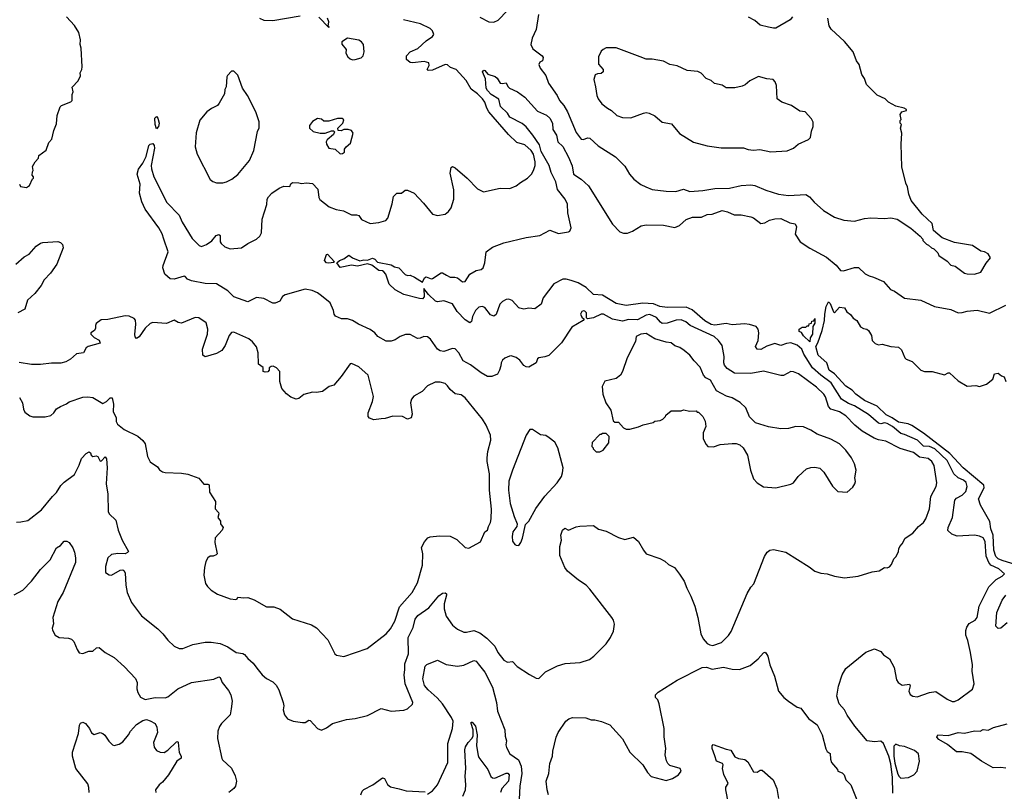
# Model space of a CAD drawing. Extents: x 2086813 to 2278017, y 548126 to 753336.
# Tile 209 of 256: x 2139309 to 2147193, y 652383 to 658563. Entities that reach past the tile are written whole.
import ezdxf

# ---------------------------------------------------------------- set-up
doc = ezdxf.new("R2010")
doc.units = 0

msp = doc.modelspace()

# ---------------------------------------------------------------- linework, layer by layer
at = {"layer": '0CON10XD'}
for points in [[(2142992.7, 658582.7), (2143066.9, 658546.9), (2143105, 658542.9), (2143139.5, 658560.5), (2143215, 658638)], [(2139307.5, 657245), (2139317, 657227), (2139365, 657220), (2139388.8, 657235), (2139411.7, 657288.3), (2139420, 657295), (2139420, 657305), (2139408.3, 657318.3), (2139412.5, 657345), (2139417.5, 657355), (2139413, 657387), (2139432.5, 657425), (2139460, 657455), (2139463.6, 657476.4), (2139520.7, 657519.3), (2139541.7, 657578.3), (2139566.7, 657605), (2139583.8, 657675), (2139605, 657730), (2139610, 657795), (2139633.8, 657865), (2139645, 657876.2), (2139720, 657905), (2139730, 657915), (2139730, 657965), (2139737.5, 657985), (2139728.3, 658021.7), (2139777, 658073), (2139796.4, 658113.6), (2139793.6, 658136.4), (2139807, 658163), (2139810, 658185), (2139802.5, 658335), (2139793.3, 658365), (2139797, 658403), (2139781.7, 658461.7), (2139747.3, 658517.3), (2139685, 658586.7)], [(2141230, 658575), (2141265, 658560), (2141335, 658557.5), (2141555, 658593.8)], [(2141705, 658583.8), (2141785, 658500), (2141787.5, 658505), (2141780, 658510), (2141783.8, 658545), (2141774, 658575)], [(2143318.3, 657258.3), (2143375.9, 657294.1), (2143410.5, 657329.5), (2143425.8, 657364.2), (2143435.8, 657395), (2143435.7, 657424.3), (2143422.5, 657485), (2143405, 657515.8), (2143355, 657560.8), (2143290, 657580), (2143224.6, 657644.6), (2143066.1, 657825), (2143049.2, 657855), (2143035, 657902), (2143015, 657929.4), (2142975, 657969.2), (2142925.6, 658005.6), (2142884.3, 658075), (2142804.6, 658164.6), (2142759.1, 658179.1), (2142735, 658200.5), (2142715, 658204.7), (2142615, 658160), (2142580, 658155), (2142571.2, 658165), (2142587.1, 658195), (2142585, 658216.7), (2142549.2, 658229.2), (2142455, 658216.7), (2142435, 658219.1), (2142406.9, 658245), (2142406.8, 658275), (2142434.8, 658305.3), (2142498.3, 658331.7), (2142565, 658394.2), (2142615, 658428.8), (2142624.2, 658445), (2142615.7, 658475), (2142595, 658492), (2142519.3, 658529.3), (2142383.3, 658563.3)], [(2143463.3, 658605), (2143444.2, 658485), (2143412.2, 658415), (2143401.1, 658365), (2143419.1, 658329.1), (2143492, 658275), (2143499.7, 658259.7), (2143496, 658235), (2143475, 658224.2), (2143467.1, 658205), (2143476.2, 658175), (2143521.1, 658115), (2143542.5, 658055), (2143612.2, 657955), (2143630.4, 657915), (2143665.8, 657875.8), (2143695, 657824.3), (2143765, 657660), (2143805, 657605.8), (2143825, 657602.5), (2143855, 657617.5), (2143875, 657614.2), (2143941.7, 657551.7), (2144080, 657465), (2144155, 657391.2), (2144192, 657325), (2144225.6, 657285.6), (2144283.4, 657243.4), (2144323.2, 657223.2), (2144375, 657204), (2144485, 657190), (2144563.6, 657186.4), (2144625, 657206), (2144675, 657188), (2144780, 657195), (2144875, 657211.2), (2144992.9, 657212.9), (2145085.7, 657235.7), (2145165, 657240.8), (2145195, 657235.6), (2145285, 657197.8), (2145385, 657166.2), (2145465, 657155.7), (2145604.3, 657164.3), (2145634, 657145), (2145671.3, 657101.3), (2145745, 657036), (2145835, 656981.4), (2145908.3, 656958.3), (2145995, 656949.2), (2146075, 656970), (2146125, 656975.8), (2146235, 656971.2), (2146285, 656977.5), (2146335, 656966.7), (2146445, 656892.5), (2146519.3, 656829.3), (2146540, 656805), (2146540, 656795), (2146570, 656765), (2146587, 656757), (2146610, 656735), (2146628.3, 656728.3), (2146660, 656695), (2146670, 656675), (2146735, 656630), (2146765, 656596.7), (2146799.7, 656589.7), (2146875, 656534.2), (2146895, 656527.1), (2146955, 656524.4), (2147005, 656540), (2147046.9, 656613.1), (2147082.5, 656655), (2147065, 656687.5), (2147035, 656703.3), (2147005, 656710), (2146940, 656755), (2146795, 656780), (2146697, 656817), (2146627.5, 656875), (2146615, 656930), (2146535, 657006.7), (2146448.8, 657115), (2146430, 657165), (2146418.8, 657225), (2146403.8, 657255), (2146374, 657385), (2146366.2, 657565), (2146373.3, 657655), (2146362.5, 657695), (2146370, 657725), (2146360, 657735), (2146360, 657755), (2146367.5, 657765), (2146360, 657805), (2146373.9, 657826.1), (2146410, 657835), (2146410, 657845), (2146392.5, 657855), (2146325, 657871.2), (2146265, 657903.3), (2146238.3, 657928.3), (2146175, 657957.5), (2146091.2, 658045), (2146072.7, 658092.7), (2146052, 658125), (2146030, 658205), (2146010, 658235), (2145984.2, 658305), (2145915, 658388.8), (2145807, 658487), (2145790, 658515), (2145780, 658575)], [(2145497.5, 658585), (2145478.8, 658561.2), (2145365, 658496), (2145344.2, 658494.2), (2145304.1, 658504.1), (2145238.3, 658518.3), (2145195, 658556.7), (2145145, 658582.5)], [(2141975, 658242.5), (2141995, 658243.3), (2142043.6, 658256.4), (2142060, 658275), (2142068.8, 658305), (2142061.2, 658365), (2142045.7, 658385.7), (2142025, 658400), (2141933.6, 658416.4), (2141890, 658385), (2141888.3, 658368.3), (2141922.5, 658325), (2141920, 658295), (2141936.1, 658266.1), (2141955, 658250), (2141975, 658242.5)], [(2145324.4, 657505.6), (2145455, 657513.3), (2145505.9, 657534.1), (2145542.5, 657565), (2145625.9, 657604.1), (2145641.2, 657618.8), (2145648.3, 657671.7), (2145661.7, 657708.3), (2145663, 657743), (2145649.3, 657769.3), (2145600, 657825), (2145555, 657830), (2145490, 657875), (2145413.2, 657903.2), (2145375, 657930), (2145370, 658035), (2145358.8, 658065), (2145343.6, 658083.6), (2145290.7, 658090.7), (2145225, 658109.2), (2145155, 658073.3), (2145118.3, 658041.7), (2145095, 658030), (2145035, 658018), (2144967, 658017), (2144935, 658040), (2144871.7, 658051.7), (2144845, 658076.2), (2144805, 658091.2), (2144766.7, 658135), (2144738.7, 658148.7), (2144655, 658157.5), (2144575, 658192.5), (2144515, 658203.3), (2144465, 658230), (2144375, 658246.7), (2144325, 658246.7), (2144277.5, 658265), (2144085, 658338.8), (2144005, 658336.7), (2143980, 658325), (2143965, 658310), (2143943.6, 658266.4), (2143943.6, 658206.4), (2143981.2, 658165), (2143981.2, 658145), (2143965, 658132), (2143935, 658130.8), (2143918.6, 658121.4), (2143906, 658085), (2143921.2, 658025), (2143930, 657955), (2143940.3, 657930.3), (2143970.3, 657890.3), (2144015, 657853.3), (2144047.5, 657835), (2144090, 657795), (2144135, 657778.6), (2144203.4, 657776.6), (2144305, 657813.8), (2144325, 657818.8), (2144350, 657815), (2144395, 657793.3), (2144455, 657741.2), (2144528.3, 657728.3), (2144592.7, 657652.7), (2144705, 657582), (2144815, 657552), (2144925, 657536), (2144967.7, 657537.7), (2145105, 657536), (2145143, 657523), (2145185, 657519.2), (2145235, 657524), (2145324.4, 657505.6)], [(2140935, 657256), (2140965, 657264), (2141006.7, 657285), (2141055, 657323.8), (2141148.8, 657435), (2141183.8, 657515), (2141213.6, 657666.4), (2141227, 657697), (2141226.4, 657746.4), (2141200, 657825), (2141133.3, 657955), (2141093.3, 658015), (2141055, 658120), (2141025, 658150), (2141005, 658150), (2140973, 658117), (2140967.5, 658105), (2140962.5, 658025), (2140952.5, 658005), (2140949.3, 657970.7), (2140907.5, 657895), (2140893, 657877), (2140845, 657852.5), (2140807.5, 657825), (2140752.3, 657757.7), (2140721.7, 657658.3), (2140713.3, 657545), (2140730, 657485), (2140835, 657283.3), (2140855, 657267.5), (2140886.4, 657256.4), (2140935, 657256)], [(2146298.9, 652495), (2146284.5, 652604.5), (2146268.6, 652665), (2146225, 652766.7), (2146205, 652783.8), (2146155, 652780), (2146095, 652786.7), (2145995.5, 652905.5), (2145935, 652992.5), (2145915, 653036.2), (2145872, 653085), (2145853.3, 653145), (2145865.8, 653225), (2145896.2, 653315), (2145925, 653366.7), (2146085, 653498.8), (2146155, 653523.8), (2146204.1, 653504.1), (2146227, 653477), (2146275.4, 653445.4), (2146312.5, 653375), (2146330, 653275), (2146343.3, 653255), (2146375, 653234.2), (2146435, 653242.5), (2146438.3, 653228.3), (2146430, 653185), (2146439.2, 653159.2), (2146460, 653145), (2146495, 653141.2), (2146595, 653175.6), (2146645, 653182.9), (2146735, 653122), (2146775, 653103.8), (2146795, 653102.5), (2146825, 653115.8), (2146938.4, 653201.6), (2146951, 653245), (2146936.1, 653345), (2146938.9, 653395), (2146923.9, 653495), (2146901.7, 653591.7), (2146885, 653632.5), (2146885, 653670), (2146892.3, 653697.7), (2146913, 653727), (2146960, 653755), (2146976.9, 653775), (2146992.1, 653865), (2147069.1, 654020.9), (2147129.1, 654080.9), (2147176.2, 654105), (2147193.8, 654125), (2147150.6, 654165), (2147085.6, 654195), (2147068.3, 654215), (2147046.9, 654266.9), (2147038.8, 654385), (2147023.3, 654413.3), (2146995, 654426.4), (2146955, 654433.6), (2146815, 654426.9), (2146772.2, 654442.2), (2146742.2, 654472.2), (2146744.6, 654495), (2146777.6, 654575), (2146796.1, 654715), (2146809.8, 654730.2), (2146854.7, 654755.3), (2146884.6, 654785.4), (2146896.4, 654825), (2146887.6, 654857.6), (2146866.7, 654875), (2146824.8, 654894.8), (2146788, 654925), (2146735, 655033.8), (2146636, 655125), (2146595, 655145.8), (2146545, 655146.3), (2146498.2, 655195), (2146395, 655242.1), (2146365, 655248.8), (2146297.5, 655305), (2146255, 655329.5), (2146235, 655334.1), (2146205, 655327.4), (2146185, 655330.9), (2146105, 655400.6), (2145995, 655471.7), (2145945, 655490.5), (2145889.6, 655525), (2145807.4, 655655), (2145725, 655715.2), (2145658, 655775), (2145588.9, 655885), (2145573.3, 655925), (2145535, 655955.6), (2145485, 655973.9), (2145449.2, 655970.8), (2145405, 655954.7), (2145355, 655969.2), (2145292.6, 655947.4), (2145245, 655921.2), (2145215, 655923.1), (2145200.9, 655945), (2145221.2, 655995), (2145227.6, 656055), (2145221.9, 656085), (2145205.3, 656105), (2145152.2, 656122.2), (2145113.9, 656126.1), (2145015, 656118.9), (2144965, 656129.4), (2144875, 656117.9), (2144845, 656121.6), (2144795, 656152.3), (2144695, 656240.6), (2144645, 656261.1), (2144495, 656258.3), (2144435, 656265.2), (2144385, 656286.9), (2144298.3, 656291.7), (2144165, 656272.8), (2144085, 656291.2), (2143975, 656356.2), (2143905, 656363.1), (2143845, 656419.6), (2143780, 656455), (2143725, 656474.5), (2143685, 656485.5), (2143657.5, 656485), (2143585, 656448.1), (2143501.9, 656335), (2143484.3, 656285.7), (2143435, 656248), (2143385, 656252), (2143345, 656243.8), (2143315, 656252), (2143305, 656256.2), (2143253.2, 656313.2), (2143225, 656324.3), (2143205, 656323.1), (2143175, 656306.9), (2143154.7, 656285.3), (2143125, 656203.3), (2143105, 656188), (2143078.5, 656198.5), (2143035, 656258), (2143013, 656267), (2142985, 656261.5), (2142958.2, 656235), (2142935.5, 656185), (2142928, 656145), (2142915, 656134), (2142875, 656158.9), (2142812.9, 656225), (2142775, 656288.6), (2142705, 656311.9), (2142655, 656304.4), (2142638.8, 656308.8), (2142582, 656362), (2142545, 656410), (2142547.6, 656342.4), (2142535, 656328.6), (2142510.4, 656330.4), (2142385, 656361.8), (2142315, 656400), (2142268.5, 656445), (2142240.6, 656525), (2142225.8, 656545), (2142215, 656551.9), (2142185, 656553.8), (2142127.8, 656597.8), (2142095, 656608), (2142015, 656590), (2141965, 656596), (2141875, 656577.5), (2141850, 656615), (2141870, 656635), (2141905, 656646.7), (2141945, 656677.5), (2141975, 656655.7), (2142031.7, 656631.7), (2142065, 656639.2), (2142095, 656638), (2142135, 656652), (2142154, 656644), (2142175, 656620), (2142285, 656600), (2142310, 656585), (2142345.9, 656575.9), (2142395, 656522.5), (2142415, 656513.3), (2142435, 656517.5), (2142471.7, 656501.7), (2142535, 656460), (2142550, 656495), (2142565, 656503.3), (2142605, 656488.8), (2142615, 656491.2), (2142683.8, 656535), (2142695, 656536.7), (2142727.8, 656517.8), (2142755, 656500.8), (2142792.3, 656502.3), (2142815, 656496.2), (2142855, 656464), (2142875, 656466.7), (2142913.3, 656525), (2142965, 656554.2), (2143005, 656562.5), (2143020, 656575), (2143034.3, 656615), (2143044, 656705), (2143095, 656740), (2143185, 656775.8), (2143365, 656820), (2143474.5, 656835.5), (2143555, 656878.6), (2143625, 656850), (2143705, 656862.9), (2143715, 656869.2), (2143724.5, 656895), (2143698.8, 657015), (2143694.8, 657085), (2143676.7, 657125), (2143614.5, 657204.5), (2143603, 657265), (2143565, 657338.5), (2143549.2, 657395), (2143485, 657507.3), (2143471.6, 657561.6), (2143419.3, 657639.3), (2143364, 657704), (2143331.7, 657731.7), (2143235, 657781.8), (2143214.7, 657814.7), (2143158.3, 657868.3), (2143145, 657927.8), (2143085, 657964.8), (2143054.4, 657995), (2143045.2, 658015), (2143039.8, 658089.7), (2143014.5, 658145), (2143025, 658159.4), (2143035, 658155.6), (2143057.8, 658127.8), (2143117.4, 658107.4), (2143133.6, 658093.6), (2143157.5, 658055), (2143175, 658051.2), (2143205, 658057.5), (2143217.3, 658027.3), (2143231.2, 658015), (2143295, 657986), (2143355, 657943.8), (2143455, 657831.2), (2143528.6, 657798.6), (2143553.8, 657775), (2143574.4, 657734.4), (2143579.4, 657685), (2143608.7, 657638.7), (2143617.8, 657585), (2143657.7, 657547.7), (2143702.5, 657462.5), (2143732.9, 657392.9), (2143744.5, 657325), (2143804.4, 657285), (2143862.8, 657232.8), (2144055, 656925.8), (2144114.7, 656864.7), (2144145, 656853.3), (2144176.2, 656853.8), (2144215, 656868.9), (2144285, 656911.1), (2144325, 656921.2), (2144465, 656917.1), (2144555, 656899.4), (2144593.3, 656915), (2144645, 656962.1), (2144697.9, 656982.1), (2144767.8, 656982.2), (2144815, 657002.2), (2144855, 657005.6), (2144935, 657034.4), (2144976.2, 657025), (2145029.7, 656999.7), (2145085, 657000.6), (2145165, 656984.3), (2145186.2, 656975), (2145245, 656931.2), (2145275, 656936.2), (2145313.4, 656956.6), (2145355, 656969.4), (2145405, 656970.8), (2145475, 656935.8), (2145517.4, 656927.4), (2145528.1, 656905), (2145520, 656845), (2145557.5, 656785), (2145635, 656732.8), (2145770.8, 656660.8), (2145848, 656598), (2145881.2, 656555), (2145905, 656552.9), (2145995, 656578), (2146025, 656578.8), (2146078.3, 656528.3), (2146110.9, 656510.9), (2146145, 656501.9), (2146226.2, 656465), (2146281.2, 656401.2), (2146315, 656388.8), (2146395, 656333.3), (2146525, 656318.1), (2146635, 656267.1), (2146765, 656240.8), (2146825, 656216.2), (2146855, 656218), (2146895, 656230), (2146975, 656235.8), (2147075, 656213.8), (2147205, 656275.6)], [(2140405, 657690), (2140392.9, 657725), (2140392.5, 657775), (2140405, 657786.7), (2140416, 657775), (2140427.1, 657735), (2140421.2, 657708.8), (2140405, 657690)], [(2141875, 657490), (2141895, 657492.5), (2141908.8, 657501.2), (2141911.2, 657525), (2141923.3, 657545), (2141957.5, 657575), (2141980, 657655), (2141965, 657676.2), (2141940, 657685), (2141905.8, 657684.2), (2141883, 657673), (2141860, 657675), (2141857.5, 657695), (2141897.5, 657735), (2141905, 657760), (2141891.7, 657771.7), (2141855, 657772.5), (2141785, 657750), (2141745, 657750), (2141725, 657767.5), (2141695, 657772.5), (2141655, 657747.5), (2141630, 657715), (2141630, 657695), (2141658.3, 657668.3), (2141715, 657653.3), (2141755, 657653.8), (2141805, 657673.3), (2141822.5, 657672.5), (2141830, 657665), (2141823.3, 657645), (2141770.3, 657599.7), (2141764.3, 657585), (2141766, 657565), (2141783.9, 657533.9), (2141835, 657527.5), (2141875, 657490)], [(2139285, 654540), (2139319.5, 654540.5), (2139375, 654551.2), (2139485, 654636.7), (2139571.2, 654745), (2139604.1, 654775.9), (2139638.3, 654831.7), (2139665, 654859.2), (2139748.3, 654921.7), (2139785.8, 654995), (2139805, 655047.5), (2139840.7, 655089.3), (2139865, 655102.5), (2139877.5, 655095), (2139882.5, 655075), (2139893.9, 655063.9), (2139920.8, 655069.2), (2139935, 655065.7), (2139955, 655027.5), (2139965, 655028.8), (2139995, 655063.3), (2140005.6, 655045), (2140010.4, 654975), (2140000.4, 654845), (2140013.9, 654763.9), (2140017.5, 654625), (2140026.9, 654605), (2140078.1, 654555), (2140096.7, 654475), (2140128.9, 654395), (2140180, 654305), (2140173.8, 654295), (2140155, 654285.6), (2140095, 654287.5), (2140045, 654279.2), (2140015.6, 654254.4), (2139995.7, 654185), (2139996, 654136), (2140025, 654118), (2140045, 654114), (2140115, 654153.3), (2140135, 654157.5), (2140143, 654153), (2140153, 654133), (2140158.8, 654035), (2140170.8, 653975), (2140204.2, 653895), (2140285, 653788), (2140415.5, 653685.5), (2140455.6, 653645.6), (2140495, 653593.8), (2140545, 653546.7), (2140585, 653526.7), (2140615, 653527.5), (2140695, 653560), (2140795, 653576.7), (2140841.7, 653578.3), (2140915, 653565.8), (2140975, 653539.2), (2141043.7, 653493.7), (2141095.8, 653485.8), (2141108.3, 653478.3), (2141135, 653446.7), (2141179.7, 653409.7), (2141209.4, 653369.4), (2141250, 653315), (2141285, 653286.7), (2141335, 653260), (2141363.8, 653233.8), (2141383.8, 653195), (2141418, 653095), (2141423.3, 653066.7), (2141420, 653035), (2141430, 652995), (2141454.3, 652964.3), (2141500, 652945), (2141575, 652933.3), (2141595, 652933.8), (2141625, 652953.8), (2141635, 652951.2), (2141693.3, 652885), (2141725, 652873.8), (2141765, 652891.2), (2141815, 652925.8), (2141925, 652958), (2141995, 652966), (2142095, 652990), (2142205, 653046), (2142285, 653026.2), (2142385, 653033.3), (2142415, 653042.5), (2142455, 653080), (2142456.4, 653093.6), (2142395.5, 653245), (2142386.8, 653315), (2142393.6, 653356.4), (2142394.2, 653405), (2142423.6, 653485), (2142419.2, 653615), (2142460.8, 653695), (2142477, 653763), (2142498, 653792), (2142585, 653852.3), (2142665, 653950), (2142695, 653970), (2142715, 653973.3), (2142725.7, 653965.7), (2142726, 653955), (2142708.5, 653885), (2142708.1, 653845), (2142725.5, 653785.5), (2142774, 653714), (2142815, 653683.1), (2142865, 653658.1), (2142886.9, 653656.9), (2142945, 653670.8), (2142992.9, 653652.9), (2143048.8, 653608.8), (2143114.5, 653545), (2143138.5, 653495), (2143185, 653433.3), (2143215, 653417.5), (2143255, 653422.5), (2143293.9, 653383.9), (2143391.7, 653318.3), (2143445, 653290), (2143465, 653287.5), (2143519.3, 653340.7), (2143615, 653387.5), (2143677, 653407), (2143796.4, 653413.6), (2143870.7, 653439.3), (2143907.5, 653465), (2144005.9, 653564.1), (2144041.2, 653615), (2144064.1, 653665.9), (2144071.7, 653721.7), (2144063.8, 653755), (2144051.2, 653775), (2143875, 654003.3), (2143844.3, 654035), (2143785, 654073.3), (2143695, 654146), (2143675.7, 654175), (2143635, 654272.5), (2143633.3, 654345), (2143648.8, 654395), (2143642.9, 654435), (2143656.7, 654475), (2143675, 654490), (2143705, 654473.8), (2143765, 654502.5), (2143794.1, 654505.9), (2143905, 654511.2), (2143945, 654483.8), (2144005, 654467.1), (2144105, 654415.7), (2144155, 654400), (2144225, 654418.8), (2144264, 654385), (2144303.9, 654313.9), (2144326.2, 654286.2), (2144435, 654247.3), (2144475, 654226.5), (2144505, 654198.5), (2144551.4, 654175), (2144593.6, 654123.6), (2144630, 654065), (2144650.2, 654010.2), (2144684.4, 653945), (2144715.5, 653865), (2144740.6, 653775), (2144764.5, 653645), (2144782.9, 653605), (2144815, 653567.5), (2144835, 653555.6), (2144858.7, 653551.3), (2144930, 653575), (2144985, 653631.2), (2145006.4, 653663.6), (2145135, 653966.7), (2145165, 654017.5), (2145188.8, 654045), (2145274.3, 654265), (2145295, 654298.8), (2145315, 654313.8), (2145345, 654318.8), (2145445, 654298.8), (2145631.7, 654181.7), (2145675.6, 654145.6), (2145725, 654131.4), (2145775, 654125.8), (2145835, 654105.8), (2145915, 654094.2), (2146024.1, 654105.9), (2146135, 654140), (2146191.7, 654148.3), (2146233.6, 654176.4), (2146255, 654173.3), (2146275, 654180), (2146290.7, 654199.3), (2146307.5, 654245), (2146327.5, 654265), (2146346.4, 654303.6), (2146347.5, 654325), (2146356.4, 654343.6), (2146376.7, 654365), (2146398.3, 654411.7), (2146459.7, 654450.3), (2146506.7, 654505), (2146546, 654535), (2146565.8, 654565), (2146594.3, 654645.7), (2146604, 654745), (2146646.8, 654823.2), (2146652.5, 654855), (2146632.8, 654992.8), (2146611.9, 655025), (2146585, 655049.4), (2146515, 655060), (2146465, 655097.3), (2146358.8, 655128.8), (2146245, 655186.5), (2146185, 655198), (2146151.7, 655211.7), (2146055, 655267.5), (2145996, 655316), (2145925, 655390.4), (2145873.1, 655423.1), (2145821.7, 655438.3), (2145803.3, 655445), (2145785.2, 655465.2), (2145762.5, 655542.5), (2145748.6, 655565), (2145689.9, 655619.9), (2145545, 655727.1), (2145505, 655742.9), (2145485, 655744.3), (2145425.5, 655714.5), (2145405, 655712.9), (2145265, 655747.7), (2145165, 655730.5), (2145032.4, 655732.4), (2144975, 655768.9), (2144953.3, 655795), (2144947.5, 655815), (2144949.1, 655865), (2144933.2, 655953.2), (2144906, 655995), (2144870.8, 656025), (2144678.8, 656115), (2144642, 656142), (2144605, 656159.1), (2144565, 656157.8), (2144495, 656131.3), (2144455, 656130.4), (2144439.4, 656139.4), (2144407.6, 656177.6), (2144355, 656200.9), (2144325, 656197.9), (2144255, 656158.9), (2144185, 656160.8), (2144135, 656147.4), (2144055, 656165.5), (2143984.5, 656205.5), (2143965, 656204.3), (2143905, 656174.3), (2143856.7, 656166.7), (2143847.5, 656175), (2143847.5, 656215), (2143835, 656228.9), (2143825, 656231.1), (2143810.8, 656225), (2143800.8, 656205), (2143811.2, 656181.2), (2143830, 656165), (2143822.5, 656155), (2143730.3, 656099.7), (2143646.9, 655975), (2143545.3, 655874.7), (2143515, 655863.1), (2143465, 655856.2), (2143454.3, 655845.7), (2143445, 655813.8), (2143385, 655779.2), (2143365, 655782), (2143345, 655794.2), (2143313.8, 655835), (2143285, 655858.8), (2143245, 655870), (2143231.7, 655868.3), (2143195, 655853.3), (2143175, 655836.7), (2143164.3, 655815.7), (2143160.7, 655790.7), (2143152, 655755), (2143135, 655723.8), (2143090, 655705), (2143055, 655706), (2143003.7, 655733.7), (2142920, 655800), (2142861.2, 655831.2), (2142824.3, 655894.3), (2142795, 655926.2), (2142775, 655928.8), (2142705, 655905.8), (2142675, 655911.9), (2142654.3, 655925), (2142600, 656005), (2142575, 656022.5), (2142545, 656025.8), (2142517.3, 656012.7), (2142495, 656010), (2142435, 656041.2), (2142398.3, 656041.7), (2142355, 656026.2), (2142315, 656000), (2142285, 655988.8), (2142245, 655988), (2142176.7, 656025), (2142154.2, 656054.2), (2142115, 656082.5), (2142021.2, 656125), (2141975, 656152.9), (2141935, 656166.9), (2141887.3, 656167.3), (2141837.7, 656187.7), (2141826.2, 656205), (2141820.8, 656235), (2141796.5, 656296.5), (2141725, 656352.7), (2141695, 656374.6), (2141650.8, 656395), (2141595, 656405.4), (2141435, 656360.6), (2141414.2, 656345), (2141392.5, 656307.5), (2141355, 656294), (2141335, 656294), (2141265, 656330), (2141205, 656338), (2141135, 656304.4), (2141025, 656343.1), (2140975, 656392.9), (2140885, 656448.1), (2140795, 656451.5), (2140685, 656472.9), (2140652.5, 656485), (2140635, 656506.7), (2140625, 656510), (2140545, 656483.8), (2140515, 656488), (2140472, 656525), (2140455.8, 656575), (2140457.1, 656595), (2140498.2, 656705), (2140462.4, 656805), (2140448.8, 656848.8), (2140423.3, 656895), (2140315, 657046.2), (2140286.9, 657105), (2140269.4, 657175), (2140274, 657245), (2140249.1, 657325), (2140260, 657365), (2140295.6, 657415), (2140322.2, 657467.8), (2140343.5, 657555), (2140355, 657565.7), (2140375, 657571.2), (2140386.4, 657556.4), (2140388.2, 657535), (2140362.7, 657395), (2140365, 657367.5), (2140384.4, 657305), (2140487.8, 657097.8), (2140585, 656998), (2140610.7, 656940.7), (2140691.5, 656811.5), (2140745.8, 656755), (2140765, 656746.7), (2140805, 656762.1), (2140848.7, 656791.3), (2140882.5, 656835), (2140903.8, 656843.8), (2140915.8, 656835.8), (2140914, 656785), (2140921.7, 656771.7), (2140952, 656745), (2140995, 656728.5), (2141085, 656736.4), (2141135, 656771.1), (2141205, 656804.4), (2141231.3, 656828.7), (2141245.8, 656855), (2141251.4, 656965), (2141287.9, 657082.1), (2141291.4, 657125), (2141300.8, 657145), (2141328, 657175), (2141387.4, 657212.6), (2141425, 657229.2), (2141472.5, 657227.5), (2141481.7, 657248.3), (2141495, 657258.8), (2141545, 657256.7), (2141565, 657250), (2141605, 657256), (2141655, 657250), (2141695.8, 657205), (2141705, 657140), (2141712.7, 657122.7), (2141788, 657065), (2141842.8, 657042.8), (2141902.2, 657032.2), (2141965, 657000.4), (2142005, 657001.4), (2142024.4, 656994.4), (2142045, 656964), (2142115, 656930.5), (2142185, 656938.1), (2142240, 656955), (2142257.3, 656972.7), (2142292.3, 657087.7), (2142302, 657148), (2142330, 657175), (2142366.4, 657173.6), (2142395, 657197.5), (2142415, 657197.5), (2142467.5, 657175), (2142543.3, 657095), (2142615, 657006.7), (2142655, 656996.2), (2142715, 657006.7), (2142743.9, 657026.1), (2142763.8, 657055), (2142785.6, 657125), (2142785, 657200), (2142756.7, 657335), (2142765, 657380), (2142775, 657387.5), (2142795, 657377.5), (2142892.5, 657295), (2142975, 657207.5), (2143023.6, 657183.6), (2143157, 657213), (2143235, 657212.5), (2143285, 657232.5), (2143318.3, 657258.3)], [(2139278.8, 656605), (2139345, 656664), (2139386.2, 656685), (2139441.7, 656748.3), (2139475, 656773.8), (2139495, 656780), (2139615, 656787.5), (2139635, 656780), (2139651.7, 656761.7), (2139656.7, 656735), (2139606.7, 656605), (2139557.3, 656532.7), (2139505, 656480), (2139480, 656435), (2139431.1, 656368.9), (2139372, 656318), (2139350, 656245), (2139295, 656216.4)], [(2141785, 656614), (2141765, 656616.2), (2141748.8, 656635), (2141765, 656682.5), (2141773.9, 656686.1), (2141830, 656625), (2141821.7, 656618.3), (2141785, 656614)], [(2147331.1, 654185), (2147175, 654230.8), (2147145.4, 654245), (2147125.3, 654265), (2147109.7, 654315), (2147103.9, 654433.9), (2147086.3, 654486.3), (2147076.4, 654545), (2147003.9, 654673.9), (2146987.5, 654725), (2147030.8, 654815), (2147030.5, 654835), (2146864, 654975), (2146758.1, 655088.1), (2146545, 655251.7), (2146453, 655313), (2146423.8, 655326.2), (2146345, 655338.5), (2146294.9, 655374.9), (2146248.5, 655398.5), (2146175, 655466.8), (2146075, 655512.2), (2146003.5, 655565), (2145975, 655595.6), (2145925, 655627.7), (2145835, 655725.9), (2145792, 655755), (2145772.8, 655815), (2145703.2, 655875), (2145683.4, 655945), (2145700, 655975), (2145734.7, 656075), (2145754.7, 656155), (2145755.3, 656205), (2145766.5, 656265), (2145785, 656303.3), (2145799.1, 656289.1), (2145825, 656222.5), (2145835, 656216.7), (2145875, 656261.2), (2145912.5, 656255), (2145933.6, 656223.6), (2145963, 656203), (2145982.3, 656172.3), (2146013, 656153), (2146043, 656103), (2146065, 656090), (2146093.9, 656083.9), (2146105, 656073.3), (2146130, 656035), (2146136.2, 655995), (2146160.3, 655970.3), (2146185, 655960), (2146215, 655964.2), (2146285, 655945.8), (2146345, 655939.4), (2146369.7, 655919.7), (2146396.7, 655855), (2146407.5, 655845), (2146456.4, 655826.4), (2146526, 655755), (2146555, 655745.6), (2146616.3, 655746.3), (2146715, 655718.8), (2146744.2, 655735.8), (2146755, 655733.8), (2146825, 655671.2), (2146895, 655627.5), (2146965, 655632.5), (2146995, 655626.7), (2147050, 655645), (2147102.5, 655685), (2147114.3, 655725.7), (2147145, 655733.3), (2147171.2, 655711.2), (2147193, 655703), (2147206.4, 655666.4)], [(2141905, 653463.3), (2142092.3, 653527.7), (2142245, 653644), (2142278, 653685), (2142312, 653745), (2142350.2, 653859.8), (2142452.5, 653975), (2142495.9, 654054.1), (2142534.2, 654195), (2142536.2, 654285), (2142526.7, 654335), (2142549.5, 654380.5), (2142577.3, 654412.7), (2142595, 654422.5), (2142670.3, 654429.7), (2142756.6, 654426.6), (2142810.3, 654400.3), (2142875, 654336.7), (2142905, 654330), (2142999.5, 654380.5), (2143035, 654462.5), (2143056.2, 654475), (2143063.3, 654505), (2143078, 654535), (2143084, 654565), (2143086.1, 654643.9), (2143071.2, 654795), (2143070, 654925), (2143052.5, 655025), (2143052.5, 655055), (2143057.5, 655105), (2143080.8, 655195), (2143079.2, 655235), (2143044.5, 655314.5), (2143014.2, 655365), (2142875.5, 655535.5), (2142845, 655558), (2142795, 655566.2), (2142755, 655600.6), (2142735, 655632), (2142715, 655650), (2142675, 655660), (2142635, 655660.8), (2142575, 655631.4), (2142530.8, 655585), (2142465, 655546.9), (2142447.8, 655525), (2142437.3, 655495), (2142452.5, 655405), (2142445, 655373.8), (2142415, 655364.3), (2142374.5, 655384.5), (2142296.9, 655386.9), (2142235, 655368.5), (2142203.5, 655366.5), (2142145, 655357.1), (2142111.3, 655371.3), (2142100, 655385), (2142098.6, 655415), (2142134.2, 655505), (2142142.5, 655545), (2142098.8, 655715), (2142024.2, 655784.2), (2141965, 655810), (2141955, 655807.5), (2141884.1, 655705.9), (2141824.1, 655635.9), (2141787.5, 655625), (2141735, 655586.2), (2141685, 655576.7), (2141655, 655578.8), (2141585, 655560), (2141545, 655530), (2141523.6, 655523.6), (2141480.7, 655540.7), (2141447, 655567), (2141409.3, 655609.3), (2141391.2, 655665), (2141391.2, 655745), (2141365.9, 655775.9), (2141338.3, 655788.3), (2141323.6, 655786.4), (2141307.5, 655775), (2141306.7, 655755), (2141295, 655743.3), (2141275, 655740), (2141260, 655745), (2141258.3, 655778.3), (2141222.5, 655805), (2141219.2, 655895), (2141205, 655942.5), (2141173.9, 655983.9), (2141145, 656006.2), (2141025, 656060), (2141005, 656057.5), (2140986.4, 656033.6), (2140955, 655952.5), (2140926.7, 655915), (2140885, 655888.8), (2140795, 655863.8), (2140775, 655877.5), (2140772.5, 655925), (2140812.9, 656045), (2140815.8, 656085), (2140801.2, 656135), (2140745, 656176), (2140715, 656177.5), (2140605, 656133.3), (2140578.3, 656138.3), (2140545, 656156), (2140485, 656130), (2140375, 656137.5), (2140355, 656130), (2140315, 656093.3), (2140265, 656022.5), (2140245, 656010), (2140235, 656022.5), (2140231.7, 656041.7), (2140240.5, 656125), (2140235.7, 656155.7), (2140225, 656170), (2140185, 656187.5), (2140155, 656192.5), (2140015, 656162.5), (2139960.7, 656159.3), (2139920.7, 656129.3), (2139917.5, 656115), (2139916.4, 656093.6), (2139907.5, 656075), (2139880, 656055), (2139880, 656045), (2139905, 656018.8), (2139945.9, 655995.9), (2139955, 655972.5), (2139857.5, 655945), (2139842.5, 655935), (2139820, 655895), (2139765, 655888), (2139715, 655843.8), (2139677.7, 655822.3), (2139638.3, 655811.7), (2139565, 655813.3), (2139475, 655801.2), (2139405, 655801.2), (2139305, 655817.5)], [(2145635, 655983.3), (2145585, 656030), (2145568.3, 656058.3), (2145550, 656065), (2145550, 656085), (2145575, 656100), (2145605, 656100), (2145615, 656110), (2145628.3, 656111.7), (2145631.7, 656128.3), (2145648.3, 656131.7), (2145651.7, 656148.3), (2145668.3, 656151.7), (2145675, 656170), (2145676.1, 656133.9), (2145660, 656105), (2145656.7, 656045), (2145640, 656015), (2145635, 655983.3)], [(2145935, 654780), (2145980, 654820), (2145997.5, 654845), (2146002.5, 654865), (2145997.5, 654895), (2146006.7, 654955), (2145993.3, 655005), (2145968.8, 655055), (2145925, 655116.7), (2145875, 655166.7), (2145803.9, 655203.9), (2145694.1, 655244.1), (2145645, 655276.2), (2145585, 655301.2), (2145525, 655303.8), (2145465, 655288.8), (2145405, 655286.7), (2145305, 655301.2), (2145200, 655335), (2145153, 655383), (2145122.5, 655455), (2145077.3, 655497.3), (2145015, 655533.8), (2144968.3, 655548.3), (2144890, 655590), (2144840, 655675), (2144804.5, 655694.5), (2144785.7, 655715), (2144759.3, 655779.3), (2144709.7, 655829.7), (2144675, 655876.2), (2144631.2, 655915), (2144596.4, 655936.4), (2144555, 655952), (2144525, 655975.8), (2144485, 655980), (2144395, 656008), (2144325, 656049.2), (2144282.5, 656045), (2144246.7, 656025), (2144241.2, 655985), (2144173.8, 655855), (2144135.8, 655744.2), (2144120, 655715), (2144085, 655690), (2143995, 655667.5), (2143972.5, 655625), (2143977.5, 655565), (2144002.5, 655495), (2144042.5, 655435), (2144061.7, 655351.7), (2144075, 655340), (2144105, 655340), (2144143, 655293), (2144165, 655282.5), (2144195, 655282.5), (2144265, 655302.5), (2144300.7, 655319.3), (2144381.7, 655338.3), (2144395, 655347.5), (2144437, 655353), (2144460, 655365), (2144480, 655385), (2144483.6, 655396.4), (2144525, 655430), (2144605, 655430), (2144625, 655437.5), (2144675, 655427.5), (2144725, 655430), (2144735, 655420), (2144745, 655420), (2144780, 655385), (2144797, 655347), (2144802.5, 655305), (2144782.5, 655255), (2144782.5, 655205), (2144805, 655160), (2144820, 655145), (2144865, 655142.5), (2144918.3, 655161.7), (2145015, 655170), (2145045, 655170), (2145075, 655157.5), (2145103, 655133), (2145137.5, 655075), (2145160, 654955), (2145186.4, 654886.4), (2145215, 654852.5), (2145265, 654822.5), (2145365, 654813.3), (2145485, 654842.5), (2145506.4, 654853.6), (2145542.5, 654905), (2145610, 654965), (2145645, 654977.5), (2145675, 654980), (2145715, 654970), (2145749.3, 654939.3), (2145817, 654827), (2145860, 654785), (2145935, 654780)], [(2139308.3, 655538.3), (2139331.2, 655495), (2139338.8, 655445), (2139350.7, 655420.7), (2139391.7, 655391.7), (2139413.6, 655383.6), (2139513.6, 655383.6), (2139557.7, 655392.3), (2139583.3, 655415), (2139605, 655446.2), (2139635, 655466.2), (2139685, 655487.5), (2139705, 655502.5), (2139815, 655540), (2139853.6, 655543.6), (2139895, 655536), (2139975, 655490), (2140005, 655504.2), (2140035, 655535.8), (2140050, 655535), (2140061.1, 655485), (2140058.7, 655425), (2140082.9, 655375), (2140083.1, 655345), (2140091.2, 655325), (2140145, 655281.2), (2140255, 655228.8), (2140295, 655193.3), (2140313.3, 655165), (2140334, 655065), (2140353, 655023), (2140411.7, 654981.7), (2140428.3, 654958.3), (2140452.3, 654942.3), (2140475, 654936.2), (2140605, 654932.5), (2140655, 654923.8), (2140745, 654892.5), (2140785, 654843.8), (2140815, 654843.8), (2140827.3, 654837.3), (2140827.9, 654777.9), (2140876, 654705), (2140874.4, 654644.4), (2140900, 654615), (2140903.3, 654605), (2140896.2, 654575), (2140917, 654547), (2140916.7, 654525), (2140937.5, 654495), (2140930, 654475), (2140875.8, 654414.2), (2140870.8, 654375), (2140890, 654285), (2140883.8, 654276.2), (2140857.5, 654267.5), (2140835, 654266.7), (2140815, 654253.3), (2140800, 654225), (2140788.1, 654175), (2140782.9, 654115), (2140798.3, 654048.3), (2140813.1, 654023.1), (2140843.2, 653993.2), (2140893.2, 653963.2), (2140995, 653924.2), (2141039.3, 653920.7), (2141050, 653925), (2141055, 653937.5), (2141105, 653932.5), (2141135, 653936.2), (2141185.7, 653915.7), (2141285, 653860), (2141345, 653861.2), (2141395, 653843.3), (2141492.5, 653765), (2141645, 653716.7), (2141685, 653692.5), (2141777.3, 653597.3), (2141832.5, 653485), (2141845, 653473.3), (2141905, 653463.3)], [(2143305, 654352.5), (2143323.3, 654375), (2143335, 654410), (2143359.5, 654520.5), (2143385, 654546.7), (2143442.4, 654647.6), (2143513.2, 654746.8), (2143613.3, 654855), (2143646.7, 654905), (2143656.7, 654935), (2143660, 654975), (2143617.5, 655135), (2143595, 655180), (2143550, 655215), (2143521.7, 655231.7), (2143478.3, 655238.3), (2143415, 655280), (2143395, 655280), (2143363.9, 655236.1), (2143254.2, 654955.8), (2143226.4, 654866.4), (2143222, 654795), (2143237.3, 654687.3), (2143267.5, 654585), (2143294, 654525), (2143288.8, 654505), (2143259.2, 654460.8), (2143252.5, 654425), (2143255, 654387.5), (2143275, 654360), (2143285, 654353.3), (2143305, 654352.5)], [(2143955, 655102.5), (2143980, 655115), (2144027, 655173), (2144030, 655225), (2144005, 655250), (2143975, 655250), (2143965, 655240), (2143955, 655240), (2143893, 655177), (2143890, 655145), (2143900, 655135), (2143900, 655125), (2143925, 655102.5), (2143955, 655102.5)], [(2139263.9, 653956.1), (2139333.8, 653995), (2139404.3, 654065), (2139475, 654159.2), (2139553.1, 654236.9), (2139605, 654332.9), (2139636.9, 654353.1), (2139664.5, 654385.5), (2139685.6, 654385.6), (2139705, 654376.2), (2139734.2, 654334.2), (2139749.3, 654299.3), (2139757.5, 654252.5), (2139756.7, 654215), (2139657.1, 653975), (2139615, 653903.8), (2139575.6, 653775), (2139580, 653725), (2139570.5, 653689.5), (2139573, 653673), (2139593.3, 653635), (2139625, 653614.2), (2139700.7, 653610.7), (2139725, 653602.5), (2139743.6, 653583.6), (2139768.3, 653518.3), (2139785, 653493.3), (2139815, 653486.7), (2139863.9, 653506.1), (2139895, 653506.2), (2139925, 653531.2), (2139945, 653536), (2139995, 653493.8), (2140065.6, 653455.6), (2140149.8, 653379.8), (2140237.9, 653287.9), (2140249.2, 653255), (2140247.5, 653205), (2140256, 653175), (2140276.8, 653136.8), (2140315, 653118.1), (2140395, 653133.8), (2140475, 653132), (2140495, 653141.2), (2140575, 653202.9), (2140685, 653254.2), (2140865, 653281.9), (2140905, 653300.6), (2140915.3, 653295.3), (2140930, 653255), (2140980.7, 653190.7), (2141000.6, 653155), (2141011.1, 653105), (2141003.2, 653043.2), (2140994.4, 652995), (2140924.6, 652925.4), (2140908.3, 652901.7), (2140896.9, 652865), (2140892.9, 652805), (2140927.3, 652647.3), (2140934.3, 652634.3), (2141005, 652567.5), (2141035.9, 652505.9), (2141046.2, 652465), (2141036.7, 652425), (2141023.9, 652406.1), (2140985, 652373.3)], [(2147217.3, 653732.8), (2147165, 653690.9), (2147145, 653687.8), (2147124.5, 653705), (2147132.5, 653815), (2147175.7, 653915), (2147206.2, 653953.8)], [(2142575, 652360), (2142615, 652386.7), (2142653.8, 652435), (2142736.5, 652613.5), (2142738.2, 652765), (2142774.7, 652885), (2142780.6, 652945), (2142768, 652975), (2142694.7, 653085), (2142652.1, 653132.1), (2142578.9, 653195), (2142551.2, 653231.2), (2142536.8, 653285), (2142555.6, 653385), (2142570.2, 653399.8), (2142655, 653433.8), (2142725, 653398.1), (2142814.3, 653384.3), (2142865, 653393.1), (2142945, 653430.5), (2142964, 653425), (2142981.4, 653405), (2143035, 653336.7), (2143095, 653216.7), (2143128.5, 653095), (2143134.6, 653025), (2143193.6, 652875), (2143196, 652825), (2143206.8, 652786.8), (2143201.9, 652755), (2143207.5, 652735), (2143235, 652683.8), (2143303.2, 652635), (2143325.2, 652585.2), (2143329.1, 652525), (2143314.7, 652424.7), (2143308.9, 652321.1)], [(2143543.3, 652355), (2143533.8, 652393.8), (2143525.5, 652465), (2143545.4, 652525), (2143555.5, 652605), (2143574.5, 652665), (2143577.1, 652705), (2143604, 652816), (2143620.9, 652855), (2143681.9, 652945), (2143706, 652965), (2143735, 652975.5), (2143842.1, 652972.1), (2143885, 652955.8), (2143915, 652956.7), (2143967.1, 652942.9), (2144035, 652914.4), (2144135, 652802.9), (2144195, 652696), (2144298.8, 652595), (2144336.7, 652535), (2144365, 652503.1), (2144485, 652470), (2144537.5, 652485), (2144585.8, 652514.2), (2144606.2, 652545), (2144597.5, 652565), (2144515, 652590.4), (2144497.9, 652605), (2144487.3, 652627.3), (2144478.6, 652675), (2144483.1, 652725), (2144471.1, 652818.9), (2144470.6, 652885), (2144430.5, 653085), (2144417.8, 653115), (2144401.1, 653135), (2144401.2, 653155), (2144423, 653177), (2144575, 653274), (2144775, 653375.3), (2144807.8, 653377.8), (2144855, 653361.9), (2144945, 653378.8), (2145015, 653362.3), (2145072.1, 653357.9), (2145159.2, 653390.8), (2145223.3, 653445), (2145265, 653492.5), (2145275, 653496.7), (2145285, 653492.5), (2145300, 653465), (2145316.7, 653395), (2145354.1, 653304.1), (2145384.4, 653184.4), (2145428, 653135), (2145465, 653105.8), (2145535, 653058), (2145565, 653050), (2145625, 652967.5), (2145695.5, 652915.5), (2145735.8, 652835), (2145765, 652722.5), (2145775, 652703.3), (2145800, 652685), (2145801.7, 652641.7), (2145810, 652615), (2145858.3, 652558.3), (2145860, 652545), (2145895, 652530), (2145910, 652515), (2145923.3, 652475), (2145963.3, 652435), (2146013.8, 652315)], [(2139865.9, 652375), (2139864, 652414), (2139855, 652442), (2139760, 652565), (2139732.9, 652665), (2139733.2, 652696.8), (2139781.2, 652845), (2139787, 652913), (2139795, 652930), (2139815, 652937.5), (2139835, 652926.7), (2139867.3, 652887.3), (2139885, 652852.5), (2139905, 652837.5), (2139955, 652853.3), (2139975, 652846.7), (2139992.3, 652832.3), (2140023.8, 652785), (2140053.3, 652755), (2140065, 652751.2), (2140105, 652760), (2140135, 652780), (2140181.1, 652835), (2140196.9, 652865), (2140245, 652917.5), (2140295, 652950), (2140325, 652957.5), (2140355, 652948.8), (2140395, 652926.7), (2140407.3, 652897.3), (2140412.5, 652855), (2140380, 652775), (2140386.5, 652736.5), (2140405, 652710.8), (2140435, 652695.8), (2140465, 652694.2), (2140495, 652712.9), (2140565, 652778.6), (2140575, 652781.2), (2140579.2, 652775), (2140587.3, 652695), (2140602.1, 652665), (2140602.5, 652647.5), (2140567.1, 652625), (2140500.6, 652515), (2140452.9, 652457.1), (2140425, 652434.2), (2140397.1, 652395), (2140400, 652375)], [(2142856.5, 652345), (2142878.5, 652395), (2142882, 652435), (2142876, 652505), (2142882.2, 652565), (2142873.3, 652715), (2142880.1, 652739.9), (2142900.3, 652775), (2142929.1, 652805), (2142939.2, 652825), (2142939.4, 652875), (2142923.8, 652925), (2142925, 652936.7), (2142932.5, 652937.5), (2142958.9, 652905), (2142973.1, 652835), (2142966.2, 652746.2), (2142979.1, 652669.1), (2142985, 652653.3), (2143058.3, 652558.3), (2143081.2, 652501.2), (2143095, 652491.2), (2143115, 652488.8), (2143205, 652527.9), (2143217.4, 652527.4), (2143229.6, 652515), (2143223.6, 652465), (2143170, 652405), (2143158.9, 652375)], [(2147205, 652568.1), (2147165, 652574.3), (2147105, 652572), (2147012, 652625), (2146926.6, 652686.6), (2146855, 652699.5), (2146809.5, 652699.5), (2146737.3, 652757.3), (2146668.8, 652798.8), (2146653.3, 652816.7), (2146660, 652835), (2146745, 652831.2), (2146825, 652852.9), (2146875, 652847.8), (2146955, 652868), (2147000, 652865), (2147025, 652878.8), (2147065, 652873.8), (2147107.5, 652895), (2147215, 652924.4)], [(2144986.2, 652285), (2144963.3, 652395), (2144963.6, 652416.4), (2144982.5, 652445), (2144948.1, 652518.1), (2144938, 652565), (2144943.3, 652595), (2144936.7, 652605), (2144890, 652625), (2144875, 652667.5), (2144854.5, 652725), (2144853.2, 652746.8), (2144862.3, 652757.7), (2144965, 652720.8), (2145003.6, 652713.6), (2145035, 652660), (2145065, 652646.7), (2145115, 652636.7), (2145139.3, 652619.3), (2145185, 652540), (2145215, 652537.5), (2145238.3, 652551.7), (2145255, 652553.3), (2145342.5, 652475), (2145371.2, 652405), (2145386.2, 652325)], [(2146365, 652489.5), (2146425, 652494.4), (2146470, 652515), (2146496.7, 652545), (2146513.3, 652625), (2146507, 652683), (2146475, 652710.8), (2146395, 652742.2), (2146355, 652747.8), (2146325, 652760.8), (2146310, 652745), (2146310, 652665), (2146317.8, 652607.8), (2146340.8, 652520.8), (2146350.7, 652500.7), (2146365, 652489.5)], [(2142040, 652355), (2142052.5, 652385), (2142065, 652397.5), (2142136.1, 652433.9), (2142215, 652490), (2142230, 652485), (2142255, 652437.5), (2142279.3, 652419.3), (2142346.7, 652403.3), (2142405, 652386.7), (2142555, 652380)], [(2146300.5, 652369.5), (2146298.9, 652495)]]:
    msp.add_lwpolyline(points, dxfattribs=at)

doc.saveas('drawing.dxf')
